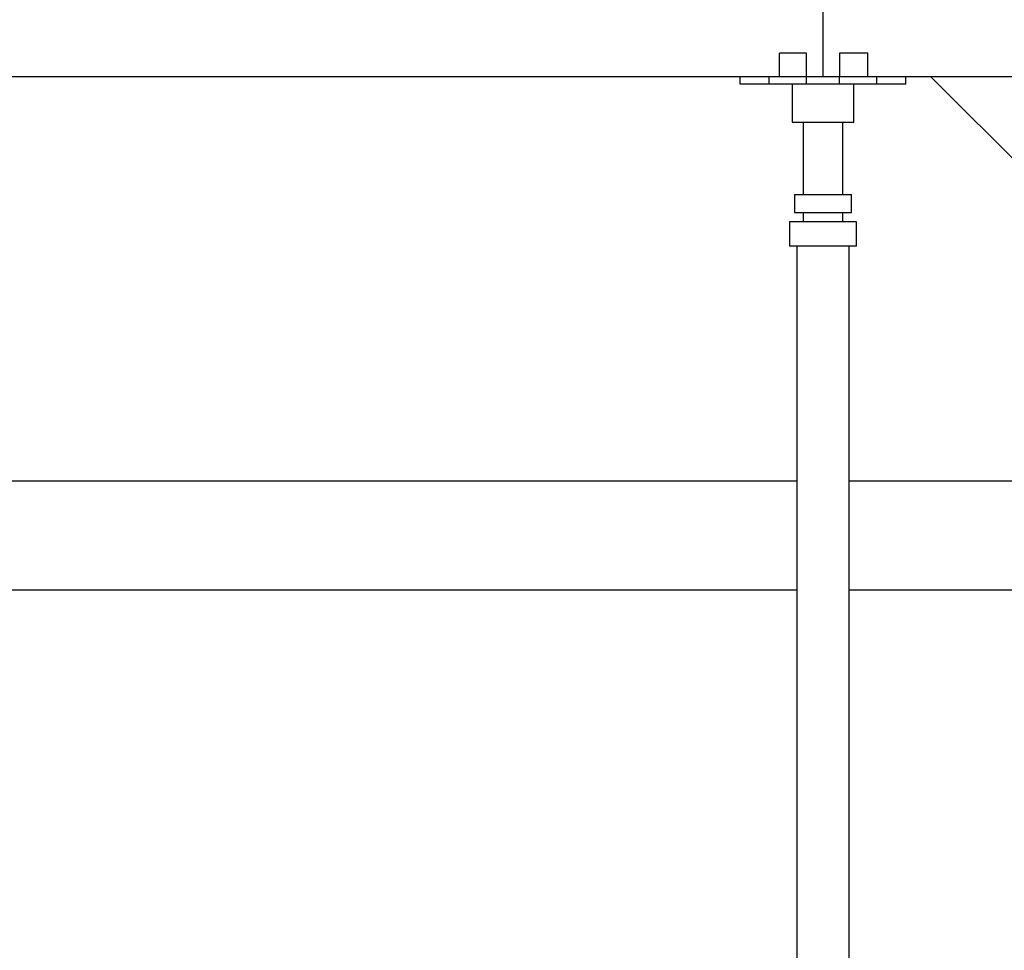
# Model space of a CAD drawing. Header units: millimetres. Extents: x 0 to 841, y 0 to 594.
# Tile 72 of 92: x 511 to 533, y 435 to 455. Entities that reach past the tile are written whole.
import ezdxf

# ---------------------------------------------------------------- set-up
doc = ezdxf.new("R2010")
doc.units = ezdxf.units.MM
doc.layers.add('TRAIT-FORT', color=4, linetype='Continuous', lineweight=25)

msp = doc.modelspace()

# ---------------------------------------------------------------- linework, layer by layer
at = {"layer": 'TRAIT-FORT', "lineweight": 25}
for p, q in [((528.99948, 454.22971), (528.99948, 456.22971)), ((528.63348, 454.74971), (528.03843, 454.74971)), ((528.03843, 454.22971), (528.03843, 454.74971)), ((528.63348, 454.22971), (528.63348, 454.74971)), ((529.98548, 454.74971), (529.36548, 454.74971)), ((529.36548, 454.74971), (529.36548, 454.22971)), ((529.98548, 454.22971), (529.98548, 454.74971)), ((527.17348, 454.22971), (506.82548, 454.22971)), ((527.17348, 454.06971), (527.17348, 454.22971)), ((527.81348, 454.22971), (527.17348, 454.22971)), ((527.81348, 454.06971), (527.81348, 454.22971)), ((528.63348, 454.22971), (527.81348, 454.22971)), ((528.63348, 454.06971), (528.63348, 454.22971)), ((529.36548, 454.22971), (528.63348, 454.22971)), ((529.36548, 454.06971), (529.36548, 454.22971)), ((530.18548, 454.22971), (529.36548, 454.22971)), ((530.18548, 454.06971), (530.18548, 454.22971)), ((530.82548, 454.22971), (530.18548, 454.22971)), ((530.82548, 454.06971), (530.82548, 454.22971)), ((551.17348, 454.22971), (530.82548, 454.22971)), ((533.59948, 452.00971), (531.37948, 454.22971)), ((527.81348, 454.06971), (527.17348, 454.06971)), ((528.63348, 454.06971), (527.81348, 454.06971)), ((528.31948, 454.06971), (528.31948, 453.22971)), ((529.36548, 454.06971), (528.63348, 454.06971)), ((530.18548, 454.06971), (529.36548, 454.06971)), ((529.67948, 453.22971), (529.67948, 454.06971)), ((530.82548, 454.06971), (530.18548, 454.06971)), ((528.31948, 453.22971), (529.67948, 453.22971)), ((528.55948, 453.22971), (528.55948, 451.63325)), ((529.43948, 451.63325), (529.43948, 453.22971)), ((528.36948, 451.63325), (528.36948, 451.23325)), ((528.36948, 451.63325), (529.62948, 451.63325)), ((529.62948, 451.23325), (529.62948, 451.63325)), ((528.36948, 451.23325), (529.62948, 451.23325)), ((528.55948, 451.23325), (528.55948, 451.03325)), ((529.43948, 451.03325), (529.43948, 451.23325)), ((528.25948, 451.03325), (528.25948, 450.49325)), ((529.73948, 451.03325), (528.25948, 451.03325)), ((529.73948, 450.49325), (529.73948, 451.03325)), ((529.73948, 450.49325), (528.25948, 450.49325)), ((528.41948, 450.49325), (528.41948, 416.62971)), ((529.57948, 416.62971), (529.57948, 450.49325)), ((528.41948, 445.30971), (505.57948, 445.30971)), ((534.19948, 445.30971), (529.57948, 445.30971)), ((505.57948, 442.90971), (528.41948, 442.90971)), ((529.57948, 442.90971), (534.19948, 442.90971))]:
    msp.add_line(p, q, dxfattribs=at)

doc.saveas('drawing.dxf')
